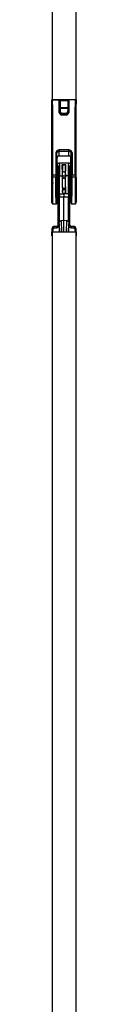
# Model space of a CAD drawing. Header units: millimetres. Extents: x 1012 to 2213, y 714 to 2692.
# Tile 5 of 8: x 1122 to 1134, y 1703 to 2198. Entities that reach past the tile are written whole.
import ezdxf

# ---------------------------------------------------------------- set-up
doc = ezdxf.new("R2010")
doc.units = ezdxf.units.MM
doc.header["$LTSCALE"] = 20

msp = doc.modelspace()

# ---------------------------------------------------------------- linework, layer by layer
at = {"color": 7, "linetype": 'Continuous', "lineweight": 25}
for p, q in [((1121.95, 2514.58), (1121.95, 2157.61)), ((1133.95, 2514.58), (1133.95, 2157.61)), ((1121.9, 2157.45), (1121.8, 2155.35)), ((1121.95, 2157.51), (1121.95, 2157.61)), ((1121.95, 2157.61), (1133.95, 2157.61)), ((1122.2, 2157.56), (1125.36, 2157.56)), ((1125.36, 2157.56), (1125.36, 2151.66)), ((1125.86, 2157.38), (1125.86, 2151.48)), ((1125.86, 2157.38), (1125.87, 2157.07)), ((1125.86, 2157.23), (1130.04, 2157.23)), ((1125.89, 2157.22), (1125.89, 2157.23)), ((1125.95, 2157.23), (1125.95, 2151.95)), ((1129.95, 2157.23), (1129.95, 2151.95)), ((1130.02, 2157.22), (1130.02, 2157.23)), ((1130.03, 2157.07), (1130.05, 2157.38)), ((1130.05, 2151.48), (1130.05, 2157.38)), ((1130.55, 2151.66), (1130.55, 2157.56)), ((1133.7, 2157.56), (1130.55, 2157.56)), ((1133.95, 2157.61), (1133.95, 2157.51)), ((1134, 2157.45), (1134.1, 2155.35)), ((1121.8, 2117.38), (1121.8, 2155.35)), ((1125.86, 2151.48), (1125.95, 2151.95)), ((1129.95, 2153.49), (1125.95, 2153.49)), ((1129.95, 2153.11), (1125.95, 2153.11)), ((1130.05, 2151.48), (1129.95, 2151.95)), ((1134.1, 2116.83), (1134.1, 2155.35)), ((1127.04, 2150.22), (1127.14, 2150.72)), ((1127.04, 2150.22), (1128.86, 2150.22)), ((1127.04, 2149.91), (1128.86, 2149.91)), ((1127.14, 2150.72), (1128.76, 2150.72)), ((1128.86, 2150.22), (1128.76, 2150.72)), ((1129.9, 2150.39), (1129.6, 2150.69)), ((1130.4, 2132.3), (1125.5, 2132.3)), ((1123.91, 2130.82), (1123.91, 2119.65)), ((1124.41, 2119.46), (1124.41, 2130.63)), ((1124.5, 2128.37), (1124.41, 2130.63)), ((1124.5, 2124.71), (1124.5, 2128.37)), ((1125.6, 2129.39), (1125.5, 2131.66)), ((1125.5, 2131.66), (1130.4, 2131.66)), ((1125.6, 2129.39), (1130.3, 2129.39)), ((1130.3, 2129.39), (1130.4, 2131.66)), ((1131.4, 2128.37), (1131.5, 2130.63)), ((1131.4, 2124.71), (1131.4, 2128.37)), ((1131.5, 2130.63), (1131.5, 2119.46)), ((1132, 2130.82), (1132, 2119.65)), ((1124.5, 2124.71), (1124.5, 2116.2)), ((1124.95, 2124.5), (1124.95, 2118.66)), ((1125.6, 2125.73), (1125.56, 2124.95)), ((1130.3, 2125.73), (1125.6, 2125.73)), ((1125.69, 2124.96), (1125.69, 2119.32)), ((1127.1, 2124.43), (1127.07, 2124.99)), ((1128.83, 2124.85), (1127.08, 2124.85)), ((1127.08, 2124.82), (1128.83, 2124.82)), ((1127.2, 2120.23), (1127.1, 2124.43)), ((1127.23, 2121.83), (1127.13, 2123.95)), ((1128.78, 2123.95), (1128.68, 2121.83)), ((1128.8, 2124.43), (1128.83, 2124.97)), ((1130.22, 2119.32), (1130.22, 2124.96)), ((1130.34, 2124.95), (1130.3, 2125.73)), ((1130.95, 2118.66), (1130.95, 2124.5)), ((1131.4, 2116.26), (1131.4, 2124.71)), ((1121.85, 2113.93), (1121.85, 2117.58)), ((1123.91, 2119.65), (1122.4, 2119.65)), ((1122.41, 2118.78), (1123.9, 2118.78)), ((1124.7, 2119.11), (1124.6, 2116.31)), ((1124.95, 2119.1), (1124.7, 2119.11)), ((1124.7, 2118.95), (1124.7, 2119.11)), ((1124.7, 2106.29), (1124.7, 2118.95)), ((1124.95, 2108.57), (1124.95, 2118.94)), ((1125.69, 2119.32), (1127.2, 2119.34)), ((1125.69, 2110.22), (1125.69, 2119.32)), ((1127.2, 2119.34), (1127.2, 2120.23)), ((1127.23, 2119.7), (1127.2, 2120.23)), ((1127.2, 2119.18), (1127.2, 2119.34)), ((1127.23, 2118.65), (1127.2, 2119.18)), ((1127.22, 2121.77), (1127.22, 2121.83)), ((1127.23, 2119.7), (1127.23, 2119.78)), ((1127.23, 2118.74), (1127.23, 2119.7)), ((1127.23, 2118.65), (1127.23, 2118.74)), ((1128.68, 2121.7), (1128.69, 2121.83)), ((1128.7, 2120.23), (1128.68, 2119.7)), ((1128.68, 2119.78), (1128.68, 2119.7)), ((1128.68, 2118.74), (1128.68, 2119.7)), ((1128.7, 2119.18), (1128.68, 2118.65)), ((1128.68, 2118.74), (1128.68, 2118.65)), ((1128.7, 2119.34), (1128.7, 2120.23)), ((1130.22, 2119.32), (1128.7, 2119.34)), ((1130.22, 2110.22), (1130.22, 2119.32)), ((1131.35, 2117.72), (1130.95, 2117.7)), ((1131.42, 2115.69), (1131.35, 2117.72)), ((1133.51, 2119.65), (1132, 2119.65)), ((1132.01, 2118.78), (1133.5, 2118.78)), ((1121.85, 2109.94), (1121.85, 2113.93)), ((1124.6, 2116.2), (1124.47, 2116.2)), ((1124.6, 2116.22), (1124.6, 2116.31)), ((1124.6, 2109.09), (1124.6, 2116.22)), ((1127.18, 2113.75), (1127.22, 2113.04)), ((1127.18, 2113.75), (1127.23, 2111.05)), ((1127.22, 2113.04), (1127.22, 2112.18)), ((1128.64, 2112.99), (1128.67, 2113.84)), ((1128.69, 2113.04), (1128.68, 2112.18)), ((1128.72, 2113.75), (1128.69, 2113.04)), ((1134.1, 2116.47), (1134.04, 2116.47)), ((1121.8, 2106.21), (1121.8, 2108.02)), ((1124.5, 2109.41), (1124.5, 2106.21)), ((1124.6, 2109.09), (1124.7, 2106.29)), ((1124.95, 2094.66), (1124.95, 2108.57)), ((1125.69, 2110.22), (1127.95, 2110.21)), ((1125.69, 2096.17), (1125.69, 2108.7)), ((1125.69, 2108.7), (1127.95, 2108.7)), ((1127.95, 2110.34), (1127.95, 2110.21)), ((1130.22, 2110.22), (1127.95, 2110.21)), ((1127.95, 2097.03), (1127.95, 2108.7)), ((1127.95, 2108.7), (1130.22, 2108.7)), ((1130.22, 2096.17), (1130.22, 2108.7)), ((1130.95, 2094.66), (1130.95, 2108.57)), ((1130.95, 2107.7), (1131.35, 2107.69)), ((1131.35, 2107.69), (1131.4, 2109.14)), ((1131.4, 2106.21), (1131.4, 2109.4)), ((1134.1, 2106.21), (1134.1, 2108.58)), ((1122.3, 2105.2), (1124.01, 2105.2)), ((1124.7, 2106.29), (1124.95, 2106.3)), ((1131.9, 2105.2), (1133.61, 2105.2)), ((1121.95, 2092.9), (1121.9, 2092.86)), ((1121.9, 2092.86), (1121.9, 2091.09)), ((1122.29, 2091.16), (1122.64, 2092.99)), ((1124.16, 2093.88), (1122.88, 2093.85)), ((1122.89, 2093.23), (1124.17, 2093.26)), ((1124.95, 2094.55), (1124.89, 2094.27)), ((1125.47, 2094.78), (1125.46, 2094)), ((1125.46, 2094), (1125.46, 2091.14)), ((1125.47, 2094.78), (1125.47, 2095.18)), ((1125.47, 2095.18), (1125.63, 2091.09)), ((1126.52, 2096.83), (1127.95, 2097.03)), ((1126.52, 2096.83), (1126.75, 2091.09)), ((1127.95, 2097.03), (1129.38, 2096.83)), ((1127.95, 2091.09), (1127.95, 2097.03)), ((1129.16, 2091.09), (1129.38, 2096.83)), ((1130.28, 2091.09), (1130.44, 2095.18)), ((1130.44, 2095.18), (1130.44, 2094.78)), ((1130.44, 2094.78), (1130.44, 2094)), ((1130.44, 2091.14), (1130.44, 2094)), ((1131.02, 2094.27), (1130.96, 2094.55)), ((1133.02, 2093.85), (1131.74, 2093.88)), ((1131.74, 2093.26), (1133.02, 2093.23)), ((1133.27, 2092.99), (1133.61, 2091.16)), ((1134, 2092.86), (1133.95, 2092.9)), ((1134, 2091.09), (1134, 2092.86)), ((1121.9, 2089.13), (1121.9, 2091.09)), ((1121.95, 2091.09), (1121.95, 1304.75)), ((1121.95, 2091.09), (1133.95, 2091.09)), ((1122.29, 2091.16), (1125.46, 2091.14)), ((1130.44, 2091.14), (1133.61, 2091.16)), ((1133.95, 2091.09), (1133.95, 1304.75)), ((1134, 2091.09), (1134, 2089.13))]:
    msp.add_line(p, q, dxfattribs=at)
at = {"color": 7, "linetype": 'Continuous', "lineweight": 25, "flags": 128}
msp.add_lwpolyline([(1130.95, 2110.47), (1130.94, 2110.42), (1130.9, 2110.37), (1130.83, 2110.33), (1130.74, 2110.29), (1130.63, 2110.26), (1130.5, 2110.24), (1130.36, 2110.23), (1130.22, 2110.22)], dxfattribs=at)
at = {"color": 7, "linetype": 'Continuous', "lineweight": 25}
for centre, radius, start, end in [((1125.66, 2118.61), 0.71, 87.7045, 176.4547), ((1127.95, 2119.8), 0.732, 187.6201, 352.3799), ((1130.24, 2118.61), 0.71, 3.5453, 92.2955), ((1130.39, 2107.55), 1.17, 61.2671, 98.6909), ((1125.37, 2094.04), 0.75, 82.8902, 124.1616), ((1130.53, 2094.04), 0.75, 55.8384, 97.1098), ((1132.92, 2093.83), 0.109, 356.7623, 12.3677), ((1114.91, 2093.66), 18.11, 358.6373, 0.5047)]:
    msp.add_arc(centre, radius, start, end, dxfattribs=at)
for centre, major_axis, ratio, start_param, end_param in [((1125.36, 2157.38), (0.5, 0), 0.364897, 0.017453, 1.570796), ((1130.55, 2157.38), (0.5, 0), 0.364897, 1.570796, 3.124141), ((1127.15, 2151.96), (0.14, 1.23), 0.96557, 1.686289, 3.249332), ((1128.75, 2151.96), (-0.14, 1.23), 0.96557, 3.033854, 4.596897), ((1125.6, 2128.37), (1.1, 0), 0.927605, 1.575161, 3.145348), ((1130.3, 2128.37), (1.1, 0), 0.927605, 6.27943, 7.849617), ((1125.6, 2124.71), (1.1, 0), 0.927605, 1.575161, 3.145348), ((1128.83, 2123.61), (0.14, 5.53), 0.023146, 1.461424, 1.841964), ((1130.3, 2124.71), (1.1, 0), 0.927605, 6.27943, 7.849617), ((1121.8, 2112.67), (0.03, 5.05), 0.016185, 3.54318, 6.649861), ((1121.8, 2112.73), (-0.03, 5.05), 0.016185, 5.283984, 5.881598), ((1128.43, 2112.7), (0.24, 7.49), 0.016588, 5.758173, 5.804374), ((1134.1, 2112.67), (-0.03, 4.45), 0.016185, 5.91651, 9.023191), ((1124.5, 2112.7), (-0.02, 3.55), 0.016183, 6.115046, 9.0407), ((1134.1, 2112.73), (0.03, 4.45), 0.016185, 0.401587, 0.574993)]:
    msp.add_ellipse(centre, major_axis=major_axis, ratio=ratio, start_param=start_param, end_param=end_param, dxfattribs=at)
for points, knots in [([(1122.2, 2157.56), (1122.17, 2157.56), (1122.1, 2157.56), (1122.01, 2157.54), (1121.94, 2157.51), (1121.91, 2157.48), (1121.9, 2157.46), (1121.9, 2157.45)], [0, 0, 0, 0, 0.217175, 0.434352, 0.651468, 0.868527, 1, 1, 1, 1]), ([(1121.9, 2119.46), (1121.9, 2125.78), (1121.9, 2138.4), (1121.9, 2151.1), (1121.9, 2157.45)], [0, 0, 0, 0, 0.500014, 1, 1, 1, 1]), ([(1122.4, 2119.65), (1122.4, 2122.17), (1122.4, 2127.33), (1122.4, 2135.06), (1122.41, 2142.64), (1122.37, 2150.13), (1122.26, 2155.03), (1122.2, 2157.56)], [0, 0, 0, 0, 0.200003, 0.407817, 0.611839, 0.79999, 1, 1, 1, 1]), ([(1125.89, 2157.22), (1125.88, 2157.15), (1125.88, 2157.04), (1125.87, 2157), (1125.87, 2157.05), (1125.87, 2157.07)], [0, 0, 0, 0, 0.508112, 0.76735, 1, 1, 1, 1]), ([(1130.02, 2157.22), (1130.02, 2157.15), (1130.02, 2157.04), (1130.03, 2157), (1130.03, 2157.05), (1130.03, 2157.07)], [0, 0, 0, 0, 0.50917, 0.768462, 1, 1, 1, 1]), ([(1133.51, 2119.65), (1133.49, 2125.96), (1133.46, 2138.6), (1133.62, 2151.24), (1133.7, 2157.56)], [0, 0, 0, 0, 0.5000137, 1, 1, 1, 1]), ([(1134, 2157.45), (1134, 2157.46), (1133.99, 2157.49), (1133.94, 2157.52), (1133.86, 2157.55), (1133.78, 2157.56), (1133.72, 2157.56), (1133.7, 2157.56)], [0, 0, 0, 0, 0.217067, 0.434136, 0.651185, 0.868259, 1, 1, 1, 1]), ([(1134.01, 2119.46), (1134.01, 2121.99), (1134.01, 2127.15), (1134.01, 2134.88), (1134.01, 2142.46), (1134.01, 2149.96), (1134, 2154.9), (1134, 2157.45)], [0, 0, 0, 0, 0.200003, 0.408014, 0.611988, 0.800015, 1, 1, 1, 1]), ([(1125.36, 2151.66), (1125.36, 2151.53), (1125.38, 2151.27), (1125.53, 2150.83), (1125.8, 2150.44), (1126.14, 2150.17), (1126.43, 2150.02), (1126.73, 2149.93), (1126.94, 2149.92), (1127.04, 2149.91)], [0, 0, 0, 0, 0.1486307, 0.2952878, 0.5386392, 0.6604679, 0.7794932, 0.889971, 1, 1, 1, 1]), ([(1125.86, 2151.48), (1125.87, 2151.32), (1125.9, 2151.02), (1126.11, 2150.67), (1126.35, 2150.45), (1126.56, 2150.32), (1126.79, 2150.24), (1126.96, 2150.23), (1127.04, 2150.22)], [0, 0, 0, 0, 0.257375, 0.510562, 0.639439, 0.758129, 0.880853, 1, 1, 1, 1]), ([(1128.86, 2149.91), (1128.97, 2149.92), (1129.17, 2149.93), (1129.48, 2150.02), (1129.77, 2150.17), (1130.11, 2150.45), (1130.46, 2150.94), (1130.52, 2151.4), (1130.55, 2151.66)], [0, 0, 0, 0, 0.1103414, 0.2209575, 0.3403469, 0.4621809, 0.70596, 1, 1, 1, 1]), ([(1128.86, 2150.22), (1128.95, 2150.23), (1129.11, 2150.24), (1129.35, 2150.32), (1129.56, 2150.45), (1129.8, 2150.67), (1130.01, 2151.02), (1130.03, 2151.32), (1130.05, 2151.48)], [0, 0, 0, 0, 0.11916, 0.241873, 0.360586, 0.48944, 0.742626, 1, 1, 1, 1]), ([(1125.5, 2132.3), (1125.31, 2132.28), (1124.91, 2132.24), (1124.47, 2131.98), (1124.19, 2131.69), (1124.03, 2131.42), (1123.93, 2131.13), (1123.91, 2130.92), (1123.91, 2130.82)], [0, 0, 0, 0, 0.23269, 0.476458, 0.60461, 0.732609, 0.866263, 1, 1, 1, 1]), ([(1132, 2130.82), (1131.99, 2130.92), (1131.98, 2131.13), (1131.87, 2131.42), (1131.71, 2131.69), (1131.43, 2131.98), (1131, 2132.24), (1130.6, 2132.28), (1130.4, 2132.3)], [0, 0, 0, 0, 0.133846, 0.267395, 0.395602, 0.523545, 0.767311, 1, 1, 1, 1]), ([(1124.41, 2130.63), (1124.41, 2130.71), (1124.42, 2130.85), (1124.51, 2131.1), (1124.71, 2131.38), (1125.07, 2131.61), (1125.36, 2131.64), (1125.5, 2131.66)], [0, 0, 0, 0, 0.136172, 0.265224, 0.50097, 0.749404, 1, 1, 1, 1]), ([(1130.4, 2131.66), (1130.54, 2131.64), (1130.83, 2131.61), (1131.19, 2131.38), (1131.39, 2131.1), (1131.49, 2130.85), (1131.49, 2130.71), (1131.5, 2130.63)], [0, 0, 0, 0, 0.250571, 0.499032, 0.734745, 0.863805, 1, 1, 1, 1]), ([(1124.49, 2123.19), (1124.49, 2123.19), (1124.51, 2123.31), (1124.67, 2123.5), (1124.86, 2123.62), (1124.95, 2123.68)], [0, 0, 0, 0, 0.006146, 0.541187, 1, 1, 1, 1]), ([(1124.5, 2123.22), (1124.54, 2123.28), (1124.63, 2123.43), (1124.79, 2123.58), (1124.91, 2123.64), (1124.95, 2123.65)], [0, 0, 0, 0, 0.376163, 0.808765, 1, 1, 1, 1]), ([(1127.16, 2124.82), (1127.18, 2124.41), (1127.2, 2123.51), (1127.22, 2122.61), (1127.23, 2122.13)], [0, 0, 0, 0, 0.462174, 1, 1, 1, 1]), ([(1128.7, 2120.23), (1128.7, 2120.63), (1128.71, 2121.42), (1128.73, 2122.82), (1128.78, 2123.82), (1128.8, 2124.43)], [0, 0, 0, 0, 0.283271, 0.566542, 1, 1, 1, 1]), ([(1130.95, 2123.68), (1131.04, 2123.62), (1131.24, 2123.5), (1131.39, 2123.31), (1131.42, 2123.2), (1131.42, 2123.2)], [0, 0, 0, 0, 0.4612474, 0.9991622, 1, 1, 1, 1]), ([(1130.95, 2123.65), (1130.99, 2123.64), (1131.12, 2123.58), (1131.28, 2123.43), (1131.36, 2123.29), (1131.4, 2123.22)], [0, 0, 0, 0, 0.18656, 0.61713, 1, 1, 1, 1]), ([(1121.91, 2118.37), (1121.91, 2117.97), (1121.92, 2117.16), (1121.93, 2115.53), (1121.92, 2113.72), (1121.91, 2111.84), (1121.89, 2110.02), (1121.87, 2108.39), (1121.84, 2107.04), (1121.81, 2106.49), (1121.8, 2106.21)], [0, 0, 0, 0, 0.125, 0.25, 0.374999, 0.499999, 0.624999, 0.749999, 0.874999, 1, 1, 1, 1]), ([(1122.4, 2119.65), (1122.34, 2119.64), (1122.24, 2119.64), (1122.13, 2119.62), (1122.05, 2119.59), (1121.98, 2119.56), (1121.92, 2119.52), (1121.91, 2119.48), (1121.9, 2119.46)], [0, 0, 0, 0, 0.239595, 0.368383, 0.499858, 0.631354, 0.760202, 1, 1, 1, 1]), ([(1121.9, 2119.46), (1121.9, 2119.25), (1121.9, 2118.83), (1121.9, 2118.52), (1121.91, 2118.37)], [0, 0, 0, 0, 0.500001, 1, 1, 1, 1]), ([(1122.41, 2118.78), (1122.34, 2118.77), (1122.25, 2118.76), (1122.13, 2118.71), (1122.05, 2118.66), (1121.99, 2118.59), (1121.93, 2118.5), (1121.91, 2118.42), (1121.91, 2118.37)], [0, 0, 0, 0, 0.240227, 0.369224, 0.50079, 0.632241, 0.760906, 1, 1, 1, 1]), ([(1122.3, 2105.75), (1122.32, 2106.13), (1122.34, 2106.84), (1122.37, 2108.51), (1122.39, 2110.18), (1122.41, 2111.93), (1122.42, 2113.79), (1122.43, 2115.72), (1122.42, 2117.47), (1122.41, 2118.34), (1122.41, 2118.78)], [0, 0, 0, 0, 0.153589, 0.288152, 0.403631, 0.49998, 0.624526, 0.749377, 0.874534, 1, 1, 1, 1]), ([(1122.41, 2118.78), (1122.4, 2118.9), (1122.4, 2119.14), (1122.4, 2119.48), (1122.4, 2119.65)], [0, 0, 0, 0, 0.506707, 1, 1, 1, 1]), ([(1124, 2105.75), (1123.99, 2106.18), (1123.96, 2106.9), (1123.93, 2108.69), (1123.91, 2110.55), (1123.89, 2112.54), (1123.88, 2114.39), (1123.88, 2116.08), (1123.89, 2117.61), (1123.89, 2118.38), (1123.9, 2118.78)], [0, 0, 0, 0, 0.169961, 0.289038, 0.425581, 0.552145, 0.662188, 0.773511, 0.886114, 1, 1, 1, 1]), ([(1123.91, 2119.65), (1123.91, 2119.48), (1123.9, 2119.14), (1123.9, 2118.9), (1123.9, 2118.78)], [0, 0, 0, 0, 0.493313, 1, 1, 1, 1]), ([(1124.4, 2118.37), (1124.39, 2118.42), (1124.38, 2118.5), (1124.32, 2118.59), (1124.25, 2118.66), (1124.17, 2118.71), (1124.06, 2118.76), (1123.96, 2118.77), (1123.9, 2118.78)], [0, 0, 0, 0, 0.239094, 0.367759, 0.49921, 0.630776, 0.759773, 1, 1, 1, 1]), ([(1124.5, 2106.21), (1124.49, 2106.49), (1124.47, 2107.04), (1124.44, 2108.39), (1124.41, 2110.02), (1124.39, 2111.84), (1124.38, 2113.72), (1124.38, 2115.53), (1124.38, 2117.16), (1124.39, 2117.97), (1124.4, 2118.37)], [0, 0, 0, 0, 0.124995, 0.249989, 0.37499, 0.499995, 0.624995, 0.749988, 0.874981, 1, 1, 1, 1]), ([(1124.4, 2118.37), (1124.4, 2118.52), (1124.4, 2118.83), (1124.41, 2119.25), (1124.41, 2119.46)], [0, 0, 0, 0, 0.499999, 1, 1, 1, 1]), ([(1127.18, 2113.75), (1127.19, 2114.27), (1127.2, 2115.38), (1127.2, 2116.89), (1127.2, 2118.23), (1127.2, 2118.86), (1127.2, 2119.18)], [0, 0, 0, 0, 0.234442, 0.499766, 0.74878, 1, 1, 1, 1]), ([(1128.68, 2121.88), (1128.67, 2121.79), (1128.65, 2121.61), (1128.48, 2121.37), (1128.23, 2121.22), (1127.97, 2121.18), (1127.7, 2121.23), (1127.45, 2121.39), (1127.27, 2121.63), (1127.24, 2121.83), (1127.22, 2121.92)], [0, 0, 0, 0, 0.125096, 0.255829, 0.383331, 0.500096, 0.616251, 0.743442, 0.874326, 1, 1, 1, 1]), ([(1127.23, 2119.78), (1127.23, 2120.47), (1127.23, 2121.61), (1127.22, 2121.72), (1127.22, 2121.77)], [0, 0, 0, 0, 0.613336, 1, 1, 1, 1]), ([(1127.22, 2113.04), (1127.22, 2113.59), (1127.22, 2114.72), (1127.23, 2116.3), (1127.23, 2117.69), (1127.23, 2118.33), (1127.23, 2118.65)], [0, 0, 0, 0, 0.2377261, 0.4938836, 0.7476598, 1, 1, 1, 1]), ([(1128.68, 2119.78), (1128.66, 2119.7), (1128.64, 2119.57), (1128.55, 2119.43), (1128.42, 2119.3), (1128.22, 2119.19), (1127.95, 2119.15), (1127.69, 2119.19), (1127.49, 2119.3), (1127.36, 2119.43), (1127.26, 2119.57), (1127.24, 2119.7), (1127.23, 2119.78)], [0, 0, 0, 0, 0.125187, 0.191059, 0.257257, 0.384796, 0.499997, 0.615206, 0.742749, 0.808947, 0.874818, 1, 1, 1, 1]), ([(1127.23, 2118.65), (1127.24, 2118.57), (1127.26, 2118.45), (1127.36, 2118.3), (1127.49, 2118.18), (1127.69, 2118.07), (1127.95, 2118.03), (1128.22, 2118.07), (1128.42, 2118.18), (1128.55, 2118.3), (1128.64, 2118.45), (1128.66, 2118.57), (1128.68, 2118.65)], [0, 0, 0, 0, 0.1251858, 0.1910583, 0.257257, 0.3847981, 0.5, 0.6152019, 0.7427431, 0.8089417, 0.8748142, 1, 1, 1, 1]), ([(1128.67, 2121.9), (1128.67, 2121.96), (1128.67, 2122.03), (1128.67, 2122.11), (1128.67, 2122.13)], [0, 0, 0, 0, 0.747132, 1, 1, 1, 1]), ([(1128.68, 2119.78), (1128.68, 2120.49), (1128.68, 2121.54), (1128.68, 2121.66), (1128.68, 2121.7)], [0, 0, 0, 0, 0.674756, 1, 1, 1, 1]), ([(1128.69, 2113.04), (1128.69, 2113.59), (1128.68, 2114.72), (1128.68, 2116.3), (1128.68, 2117.69), (1128.68, 2118.33), (1128.68, 2118.65)], [0, 0, 0, 0, 0.23771, 0.493881, 0.747672, 1, 1, 1, 1]), ([(1128.72, 2113.75), (1128.72, 2114.35), (1128.7, 2115.78), (1128.7, 2117.76), (1128.7, 2118.71), (1128.7, 2119.18)], [0, 0, 0, 0, 0.274651, 0.646983, 1, 1, 1, 1]), ([(1131.4, 2106.21), (1131.41, 2106.49), (1131.44, 2107.04), (1131.47, 2108.39), (1131.49, 2110.02), (1131.51, 2111.84), (1131.52, 2113.72), (1131.53, 2115.53), (1131.52, 2117.16), (1131.51, 2117.97), (1131.51, 2118.37)], [0, 0, 0, 0, 0.124998, 0.249993, 0.374993, 0.499999, 0.625003, 0.75, 0.874994, 1, 1, 1, 1]), ([(1131.51, 2118.37), (1131.5, 2118.52), (1131.5, 2118.83), (1131.5, 2119.25), (1131.5, 2119.46)], [0, 0, 0, 0, 0.499999, 1, 1, 1, 1]), ([(1131.51, 2118.37), (1131.51, 2118.42), (1131.53, 2118.5), (1131.59, 2118.59), (1131.65, 2118.66), (1131.73, 2118.71), (1131.85, 2118.76), (1131.94, 2118.77), (1132.01, 2118.78)], [0, 0, 0, 0, 0.23966, 0.368491, 0.500001, 0.63151, 0.760341, 1, 1, 1, 1]), ([(1131.9, 2105.75), (1131.92, 2106.13), (1131.94, 2106.83), (1131.97, 2108.51), (1131.99, 2110.17), (1132.01, 2111.92), (1132.02, 2113.78), (1132.03, 2115.72), (1132.02, 2117.47), (1132.01, 2118.34), (1132.01, 2118.78)], [0, 0, 0, 0, 0.153323, 0.287647, 0.402915, 0.49908, 0.623864, 0.748944, 0.874322, 1, 1, 1, 1]), ([(1132.01, 2118.78), (1132, 2118.9), (1132, 2119.14), (1132, 2119.48), (1132, 2119.65)], [0, 0, 0, 0, 0.49999, 1, 1, 1, 1]), ([(1133.5, 2118.78), (1133.49, 2118.35), (1133.48, 2117.49), (1133.48, 2115.76), (1133.48, 2113.85), (1133.49, 2112), (1133.51, 2110.23), (1133.53, 2108.55), (1133.56, 2106.85), (1133.59, 2106.13), (1133.6, 2105.75)], [0, 0, 0, 0, 0.123941, 0.247823, 0.371648, 0.495419, 0.592666, 0.709213, 0.84501, 1, 1, 1, 1]), ([(1133.51, 2119.65), (1133.51, 2119.48), (1133.5, 2119.14), (1133.5, 2118.9), (1133.5, 2118.78)], [0, 0, 0, 0, 0.493293, 1, 1, 1, 1]), ([(1133.5, 2118.78), (1133.56, 2118.77), (1133.66, 2118.76), (1133.77, 2118.71), (1133.85, 2118.66), (1133.92, 2118.59), (1133.98, 2118.5), (1133.99, 2118.42), (1134, 2118.37)], [0, 0, 0, 0, 0.23966, 0.368491, 0.5, 0.631509, 0.76034, 1, 1, 1, 1]), ([(1133.51, 2119.65), (1133.57, 2119.64), (1133.66, 2119.64), (1133.78, 2119.62), (1133.86, 2119.59), (1133.92, 2119.56), (1133.99, 2119.52), (1134, 2119.48), (1134.01, 2119.46)], [0, 0, 0, 0, 0.239719, 0.368543, 0.500031, 0.631514, 0.760326, 1, 1, 1, 1]), ([(1134, 2118.37), (1133.99, 2117.97), (1133.98, 2117.16), (1133.98, 2115.53), (1133.98, 2113.72), (1133.99, 2111.84), (1134.01, 2110.02), (1134.04, 2108.39), (1134.07, 2107.04), (1134.09, 2106.49), (1134.1, 2106.21)], [0, 0, 0, 0, 0.125, 0.25, 0.374999, 0.499999, 0.624999, 0.749999, 0.874999, 1, 1, 1, 1]), ([(1134, 2118.37), (1134, 2118.52), (1134, 2118.83), (1134.01, 2119.25), (1134.01, 2119.46)], [0, 0, 0, 0, 0.499999, 1, 1, 1, 1]), ([(1128.69, 2113.04), (1128.67, 2113.04), (1128.64, 2113.03), (1128.46, 2113.01), (1128.22, 2113), (1127.95, 2113), (1127.69, 2113), (1127.44, 2113.01), (1127.26, 2113.03), (1127.23, 2113.04), (1127.22, 2113.04)], [0, 0, 0, 0, 0.126288, 0.257853, 0.384862, 0.499348, 0.615399, 0.743344, 0.874808, 1, 1, 1, 1]), ([(1128.68, 2111.05), (1128.69, 2111.49), (1128.71, 2112.15), (1128.72, 2113.06), (1128.72, 2113.52), (1128.72, 2113.75)], [0, 0, 0, 0, 0.4914469, 0.7446273, 1, 1, 1, 1]), ([(1124.95, 2110.47), (1124.96, 2110.44), (1124.98, 2110.39), (1125.07, 2110.33), (1125.16, 2110.29), (1125.28, 2110.26), (1125.45, 2110.23), (1125.6, 2110.22), (1125.69, 2110.22)], [0, 0, 0, 0, 0.239697, 0.368515, 0.5, 0.631485, 0.760303, 1, 1, 1, 1]), ([(1124.95, 2110.47), (1124.95, 2110.16), (1124.95, 2109.54), (1124.95, 2108.89), (1124.95, 2108.57)], [0, 0, 0, 0, 0.5, 1, 1, 1, 1]), ([(1125.69, 2110.22), (1125.69, 2109.97), (1125.69, 2109.47), (1125.69, 2108.96), (1125.69, 2108.7)], [0, 0, 0, 0, 0.5, 1, 1, 1, 1]), ([(1128.68, 2112.18), (1128.67, 2112.19), (1128.65, 2112.2), (1128.55, 2112.22), (1128.42, 2112.23), (1128.22, 2112.24), (1127.95, 2112.25), (1127.68, 2112.24), (1127.48, 2112.23), (1127.35, 2112.22), (1127.26, 2112.2), (1127.23, 2112.19), (1127.22, 2112.18)], [0, 0, 0, 0, 0.125308, 0.191201, 0.257392, 0.384851, 0.499924, 0.615188, 0.742757, 0.808957, 0.874826, 1, 1, 1, 1]), ([(1127.23, 2111.05), (1127.23, 2111.12), (1127.23, 2111.26), (1127.23, 2111.55), (1127.23, 2111.86), (1127.22, 2112.07), (1127.22, 2112.18)], [0, 0, 0, 0, 0.2498007, 0.501224, 0.7524109, 1, 1, 1, 1]), ([(1127.23, 2111.05), (1127.24, 2110.96), (1127.27, 2110.77), (1127.43, 2110.54), (1127.67, 2110.37), (1127.86, 2110.35), (1127.95, 2110.34)], [0, 0, 0, 0, 0.259443, 0.507583, 0.753785, 1, 1, 1, 1]), ([(1128.68, 2111.05), (1128.67, 2110.96), (1128.65, 2110.82), (1128.56, 2110.65), (1128.43, 2110.51), (1128.23, 2110.38), (1128.05, 2110.35), (1127.95, 2110.34)], [0, 0, 0, 0, 0.241245, 0.377911, 0.51313, 0.748212, 1, 1, 1, 1]), ([(1127.95, 2110.21), (1127.95, 2109.96), (1127.95, 2109.47), (1127.95, 2108.95), (1127.95, 2108.7)], [0, 0, 0, 0, 0.4999989, 1, 1, 1, 1]), ([(1128.68, 2112.18), (1128.68, 2112.07), (1128.68, 2111.86), (1128.68, 2111.55), (1128.68, 2111.26), (1128.68, 2111.12), (1128.68, 2111.05)], [0, 0, 0, 0, 0.247716, 0.498993, 0.750296, 1, 1, 1, 1]), ([(1130.22, 2110.22), (1130.22, 2109.97), (1130.22, 2109.47), (1130.22, 2108.96), (1130.22, 2108.7)], [0, 0, 0, 0, 0.5, 1, 1, 1, 1]), ([(1130.95, 2108.57), (1130.95, 2108.89), (1130.95, 2109.54), (1130.95, 2110.16), (1130.95, 2110.47)], [0, 0, 0, 0, 0.4999996, 1, 1, 1, 1]), ([(1121.8, 2106.23), (1121.85, 2105.94), (1121.94, 2105.36), (1122.22, 2105.25), (1122.36, 2105.2)], [0, 0, 0, 0, 0.492425, 1, 1, 1, 1]), ([(1122.3, 2105.75), (1122.26, 2105.75), (1122.17, 2105.76), (1122.05, 2105.8), (1121.96, 2105.87), (1121.87, 2105.97), (1121.81, 2106.08), (1121.81, 2106.17), (1121.8, 2106.21)], [0, 0, 0, 0, 0.167108, 0.331352, 0.485794, 0.625222, 0.848555, 1, 1, 1, 1]), ([(1122.35, 2105.25), (1122.35, 2105.23), (1122.33, 2105.14), (1122.32, 2105.47), (1122.3, 2105.75)], [0, 0, 0, 0, 0.14894, 1, 1, 1, 1]), ([(1123.95, 2105.2), (1124.09, 2105.25), (1124.36, 2105.36), (1124.46, 2105.94), (1124.5, 2106.23)], [0, 0, 0, 0, 0.507567, 1, 1, 1, 1]), ([(1124, 2105.75), (1123.99, 2105.46), (1123.97, 2105.13), (1123.96, 2105.24), (1123.96, 2105.25)], [0, 0, 0, 0, 0.852228, 1, 1, 1, 1]), ([(1124, 2105.75), (1124.05, 2105.75), (1124.13, 2105.76), (1124.25, 2105.8), (1124.35, 2105.87), (1124.44, 2105.97), (1124.49, 2106.08), (1124.5, 2106.17), (1124.5, 2106.21)], [0, 0, 0, 0, 0.167158, 0.331442, 0.485909, 0.625344, 0.848641, 1, 1, 1, 1]), ([(1131.4, 2106.23), (1131.45, 2105.94), (1131.54, 2105.36), (1131.82, 2105.25), (1131.96, 2105.2)], [0, 0, 0, 0, 0.492427, 1, 1, 1, 1]), ([(1131.9, 2105.75), (1131.86, 2105.75), (1131.77, 2105.76), (1131.65, 2105.8), (1131.56, 2105.87), (1131.47, 2105.97), (1131.41, 2106.08), (1131.41, 2106.17), (1131.4, 2106.21)], [0, 0, 0, 0, 0.16716, 0.331447, 0.485916, 0.62535, 0.848645, 1, 1, 1, 1]), ([(1131.95, 2105.25), (1131.95, 2105.23), (1131.93, 2105.15), (1131.92, 2105.47), (1131.9, 2105.75)], [0, 0, 0, 0, 0.164312, 1, 1, 1, 1]), ([(1133.55, 2105.2), (1133.69, 2105.25), (1133.96, 2105.36), (1134.06, 2105.94), (1134.1, 2106.23)], [0, 0, 0, 0, 0.507575, 1, 1, 1, 1]), ([(1133.6, 2105.75), (1133.59, 2105.46), (1133.57, 2105.13), (1133.56, 2105.23), (1133.56, 2105.25)], [0, 0, 0, 0, 0.853651, 1, 1, 1, 1]), ([(1133.6, 2105.75), (1133.65, 2105.75), (1133.73, 2105.76), (1133.85, 2105.8), (1133.95, 2105.87), (1134.04, 2105.97), (1134.09, 2106.08), (1134.1, 2106.17), (1134.1, 2106.21)], [0, 0, 0, 0, 0.16711, 0.331356, 0.4858, 0.625228, 0.848559, 1, 1, 1, 1]), ([(1122.88, 2093.82), (1122.76, 2093.81), (1122.52, 2093.78), (1122.21, 2093.56), (1122, 2093.26), (1121.97, 2093.02), (1121.95, 2092.89)], [0, 0, 0, 0, 0.247741, 0.497031, 0.747807, 1, 1, 1, 1]), ([(1122.64, 2092.99), (1122.55, 2092.98), (1122.4, 2092.98), (1122.23, 2092.96), (1122.11, 2092.95), (1122.02, 2092.93), (1121.96, 2092.91), (1121.95, 2092.9), (1121.95, 2092.9)], [0, 0, 0, 0, 0.3126464, 0.4808804, 0.6527668, 0.8248268, 0.9935606, 1, 1, 1, 1]), ([(1122.89, 2093.23), (1122.85, 2093.23), (1122.79, 2093.22), (1122.71, 2093.16), (1122.65, 2093.08), (1122.64, 2093.02), (1122.64, 2092.99)], [0, 0, 0, 0, 0.249277, 0.500068, 0.747457, 1, 1, 1, 1]), ([(1122.89, 2093.84), (1122.88, 2093.85), (1122.88, 2093.87), (1122.88, 2093.82), (1122.88, 2093.82)], [0, 0, 0, 0, 0.864069, 1, 1, 1, 1]), ([(1122.88, 2093.82), (1122.88, 2093.79), (1122.88, 2093.73), (1122.88, 2093.51), (1122.88, 2093.33), (1122.89, 2093.23)], [0, 0, 0, 0, 0.29644, 0.64822, 1, 1, 1, 1]), ([(1124.89, 2094.27), (1124.85, 2094.21), (1124.76, 2094.09), (1124.59, 2093.96), (1124.38, 2093.87), (1124.24, 2093.86), (1124.16, 2093.85)], [0, 0, 0, 0, 0.24915, 0.498897, 0.749192, 1, 1, 1, 1]), ([(1124.16, 2093.84), (1124.16, 2093.85), (1124.16, 2093.9), (1124.16, 2093.88), (1124.17, 2093.87)], [0, 0, 0, 0, 0.1204337, 1, 1, 1, 1]), ([(1124.17, 2093.26), (1124.17, 2093.35), (1124.16, 2093.54), (1124.16, 2093.75), (1124.16, 2093.82), (1124.16, 2093.84)], [0, 0, 0, 0, 0.3492747, 0.6985494, 1, 1, 1, 1]), ([(1124.17, 2093.26), (1124.33, 2093.28), (1124.62, 2093.31), (1124.99, 2093.5), (1125.27, 2093.73), (1125.4, 2093.91), (1125.46, 2094)], [0, 0, 0, 0, 0.304325, 0.572486, 0.786262, 1, 1, 1, 1]), ([(1125.46, 2094), (1125.38, 2094.04), (1125.26, 2094.11), (1125.12, 2094.19), (1125.02, 2094.23), (1124.94, 2094.26), (1124.91, 2094.26), (1124.89, 2094.27)], [0, 0, 0, 0, 0.327402, 0.50321, 0.68252, 0.861675, 1, 1, 1, 1]), ([(1125.47, 2095.18), (1125.48, 2095.37), (1125.5, 2095.71), (1125.63, 2096.03), (1125.69, 2096.17)], [0, 0, 0, 0, 0.548234, 1, 1, 1, 1]), ([(1125.69, 2096.17), (1125.74, 2096.26), (1125.84, 2096.42), (1126.04, 2096.62), (1126.27, 2096.77), (1126.44, 2096.81), (1126.52, 2096.83)], [0, 0, 0, 0, 0.274078, 0.531309, 0.770798, 1, 1, 1, 1]), ([(1129.38, 2096.83), (1129.46, 2096.81), (1129.63, 2096.77), (1129.86, 2096.62), (1130.07, 2096.43), (1130.16, 2096.26), (1130.22, 2096.17)], [0, 0, 0, 0, 0.227874, 0.468605, 0.724229, 1, 1, 1, 1]), ([(1130.22, 2096.17), (1130.28, 2096.03), (1130.41, 2095.71), (1130.43, 2095.37), (1130.44, 2095.18)], [0, 0, 0, 0, 0.450976, 1, 1, 1, 1]), ([(1130.44, 2094), (1130.52, 2094.04), (1130.64, 2094.11), (1130.79, 2094.19), (1130.89, 2094.23), (1130.97, 2094.26), (1131, 2094.26), (1131.01, 2094.27)], [0, 0, 0, 0, 0.32663, 0.50221, 0.681438, 0.860667, 1, 1, 1, 1]), ([(1130.44, 2094), (1130.5, 2093.91), (1130.63, 2093.73), (1130.91, 2093.5), (1131.28, 2093.31), (1131.58, 2093.28), (1131.74, 2093.26)], [0, 0, 0, 0, 0.213905, 0.427518, 0.695677, 1, 1, 1, 1]), ([(1131.74, 2093.85), (1131.67, 2093.86), (1131.52, 2093.87), (1131.32, 2093.96), (1131.14, 2094.09), (1131.06, 2094.21), (1131.01, 2094.27)], [0, 0, 0, 0, 0.250808, 0.501103, 0.75085, 1, 1, 1, 1]), ([(1131.74, 2093.87), (1131.74, 2093.88), (1131.74, 2093.9), (1131.74, 2093.85), (1131.74, 2093.84)], [0, 0, 0, 0, 0.879566, 1, 1, 1, 1]), ([(1131.74, 2093.84), (1131.74, 2093.82), (1131.74, 2093.75), (1131.74, 2093.54), (1131.74, 2093.35), (1131.74, 2093.26)], [0, 0, 0, 0, 0.301451, 0.650725, 1, 1, 1, 1]), ([(1133.95, 2092.89), (1133.94, 2093.02), (1133.91, 2093.26), (1133.69, 2093.57), (1133.38, 2093.78), (1133.14, 2093.81), (1133.02, 2093.82)], [0, 0, 0, 0, 0.252192, 0.502967, 0.752257, 1, 1, 1, 1]), ([(1133.27, 2092.99), (1133.26, 2093.02), (1133.26, 2093.08), (1133.2, 2093.16), (1133.12, 2093.22), (1133.05, 2093.23), (1133.02, 2093.23)], [0, 0, 0, 0, 0.251124, 0.500128, 0.750053, 1, 1, 1, 1]), ([(1133.95, 2092.9), (1133.95, 2092.9), (1133.94, 2092.91), (1133.88, 2092.93), (1133.79, 2092.95), (1133.67, 2092.97), (1133.5, 2092.98), (1133.36, 2092.98), (1133.27, 2092.99)], [0, 0, 0, 0, 0.011663, 0.181969, 0.354562, 0.525898, 0.69258, 1, 1, 1, 1]), ([(1122.29, 2091.16), (1122.24, 2091.16), (1122.13, 2091.16), (1122.01, 2091.14), (1121.92, 2091.12), (1121.91, 2091.1), (1121.9, 2091.09)], [0, 0, 0, 0, 0.266102, 0.499505, 0.732264, 1, 1, 1, 1]), ([(1121.95, 2089.1), (1121.94, 2089.1), (1121.91, 2089.12), (1121.9, 2089.13), (1121.9, 2089.13)], [0, 0, 0, 0, 0.591571, 1, 1, 1, 1]), ([(1134, 2091.09), (1134, 2091.1), (1133.99, 2091.12), (1133.92, 2091.14), (1133.81, 2091.15), (1133.71, 2091.16), (1133.64, 2091.16), (1133.61, 2091.16)], [0, 0, 0, 0, 0.227964, 0.456727, 0.665781, 0.868908, 1, 1, 1, 1]), ([(1133.95, 2089.1), (1133.97, 2089.1), (1134, 2089.12), (1134, 2089.13), (1134, 2089.13)], [0, 0, 0, 0, 0.593699, 1, 1, 1, 1])]:
    msp.add_open_spline(points, degree=3, knots=knots, dxfattribs=at)
for points in [[(1125.36, 2151.66), (1125.42, 2151.66), (1125.55, 2151.65), (1125.71, 2151.61), (1125.83, 2151.55), (1125.85, 2151.5), (1125.86, 2151.48)], [(1127.04, 2149.91), (1127.04, 2149.96), (1127.04, 2150.04), (1127.04, 2150.13), (1127.04, 2150.2), (1127.04, 2150.22), (1127.04, 2150.22)], [(1128.86, 2149.91), (1128.86, 2149.96), (1128.86, 2150.04), (1128.86, 2150.13), (1128.86, 2150.2), (1128.86, 2150.22), (1128.86, 2150.22)], [(1130.55, 2151.66), (1130.48, 2151.66), (1130.36, 2151.65), (1130.19, 2151.61), (1130.08, 2151.55), (1130.06, 2151.5), (1130.05, 2151.48)], [(1125.5, 2132.3), (1125.5, 2132.24), (1125.5, 2132.11), (1125.5, 2131.92), (1125.5, 2131.75), (1125.5, 2131.69), (1125.5, 2131.66)], [(1130.4, 2131.66), (1130.4, 2131.69), (1130.4, 2131.75), (1130.4, 2131.92), (1130.4, 2132.11), (1130.4, 2132.24), (1130.4, 2132.3)], [(1123.91, 2130.82), (1123.97, 2130.81), (1124.1, 2130.81), (1124.26, 2130.77), (1124.38, 2130.71), (1124.4, 2130.66), (1124.41, 2130.63)], [(1132, 2130.82), (1131.93, 2130.81), (1131.81, 2130.81), (1131.64, 2130.77), (1131.53, 2130.71), (1131.51, 2130.66), (1131.5, 2130.63)], [(1124.41, 2119.46), (1124.4, 2119.49), (1124.38, 2119.53), (1124.26, 2119.59), (1124.1, 2119.64), (1123.97, 2119.64), (1123.91, 2119.65)], [(1124.95, 2118.66), (1124.95, 2118.21), (1124.95, 2117.33), (1124.95, 2115.21), (1124.95, 2112.82), (1124.95, 2111.25), (1124.95, 2110.47)], [(1128.68, 2118.74), (1128.66, 2118.65), (1128.64, 2118.49), (1128.47, 2118.28), (1128.23, 2118.15), (1127.95, 2118.1), (1127.67, 2118.15), (1127.44, 2118.28), (1127.27, 2118.49), (1127.24, 2118.65), (1127.23, 2118.74)], [(1130.95, 2110.47), (1130.95, 2111.25), (1130.95, 2112.82), (1130.95, 2115.21), (1130.95, 2117.33), (1130.95, 2118.21), (1130.95, 2118.66)], [(1132, 2119.65), (1131.93, 2119.64), (1131.81, 2119.64), (1131.64, 2119.59), (1131.53, 2119.53), (1131.51, 2119.49), (1131.5, 2119.46)], [(1125.69, 2108.7), (1125.59, 2108.7), (1125.4, 2108.69), (1125.16, 2108.66), (1124.99, 2108.62), (1124.96, 2108.59), (1124.95, 2108.57)]]:
    msp.add_open_spline(points, degree=3, dxfattribs=at)

doc.saveas('drawing.dxf')
